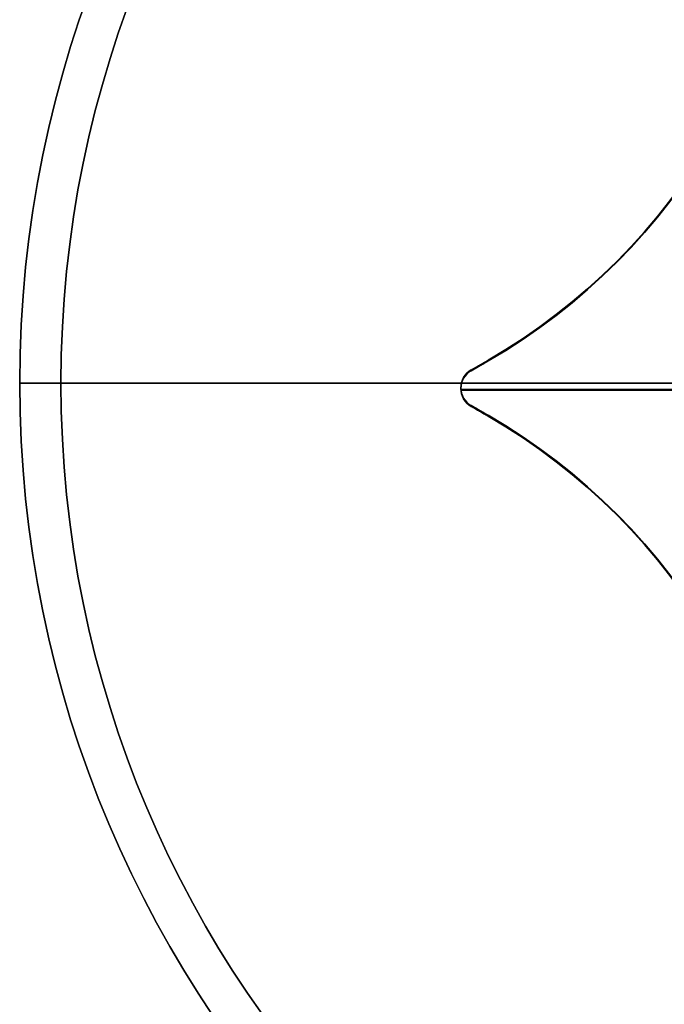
# Model space of a CAD drawing. Header units: millimetres. Extents: x -2093.9 to -2038.9, y -27.4 to 27.6.
# Tile 2 of 8: x -2093.9 to -2078.3, y -15 to 9. Entities that reach past the tile are written whole.
import ezdxf

# ---------------------------------------------------------------- set-up
doc = ezdxf.new("R2010")
doc.units = ezdxf.units.MM
doc.layers.add('Capa 01', color=7, linetype='Continuous')
doc.layers.add('LUZ', color=7, linetype='Continuous')

msp = doc.modelspace()

# ---------------------------------------------------------------- linework, layer by layer
at = {"layer": 'Capa 01'}
for p, q in [((-2093.917, 0.133, 1095), (-2092.917, 0.133, 1095)), ((-2072.417, 0.133, 910), (-2093.917, 0.133, 910)), ((-2092.917, 0.133, 911), (-2071.417, 0.133, 911))]:
    msp.add_line(p, q, dxfattribs=at)
at = {"layer": 'Capa 01', "extrusion": (0, 0, -1)}
for centre, radius, start, end in [((2066.417, 0.133, -1095), 27.5, 0, 180), ((2066.417, 0.133, -1002.5), 27.5, 0, 180), ((2066.417, 0.133, -1095), 26.5, 0, 180), ((2066.417, 0.133, -1003), 26.5, 0, 180), ((2066.417, 0.133, -1095), 27.5, 180, 0), ((2066.417, 0.133, -1002.5), 27.5, 180, 0), ((2066.417, 0.133, -1095), 26.5, 180, 0), ((2066.417, 0.133, -1003), 26.5, 180, 0)]:
    msp.add_arc(centre, radius, start, end, dxfattribs=at)
at = {"layer": 'Capa 01'}
for centre, radius, start, end in [((-2066.417, 0.133, 910), 27.5, 0, 180), ((-2066.417, 0.133, 911), 26.5, 0, 180), ((-2066.417, 0.133, 910), 27.5, 180, 0), ((-2066.417, 0.133, 911), 26.5, 180, 0)]:
    msp.add_arc(centre, radius, start, end, dxfattribs=at)
for points in [[(-2093.917, 0.133, 910), (-2093.917, 0.133, 1095)], [(-2092.917, 0.133, 1095), (-2092.917, 0.133, 911)]]:
    msp.add_open_spline(points, degree=1, dxfattribs=at)
at = {"layer": 'LUZ'}
for p, q in [((-2082.959, 0.452, -1374.871), (-2082.549, 0.689, -1374.871)), ((-2082.959, 0.433, -638.535), (-2082.549, 0.67, -638.535)), ((-2082.959, 0.433, 300), (-2082.549, 0.67, 300)), ((-2082.754, 0.57, -1074.871), (-2082.754, 0.57, -1674.871)), ((-2082.754, 0.551, -338.535), (-2082.754, 0.551, -938.535)), ((-2082.754, 0.551, 600), (-2082.754, 0.551)), ((-2083.209, 0.019, -1074.871), (-2083.209, 0.019, -1674.871)), ((-2083.209, 0, -338.535), (-2083.209, 0, -938.535)), ((-2083.209, 0, 600), (-2083.209, 0)), ((-2074.889, -0.02, -1674.871), (-2083.208, -0.02, -1674.871)), ((-2083.208, -0.02, -1074.871), (-2074.889, -0.02, -1074.871)), ((-2074.889, -0.039, -938.535), (-2083.208, -0.039, -938.535)), ((-2083.208, -0.039, -338.535), (-2074.889, -0.039, -338.535)), ((-2074.889, -0.039), (-2083.208, -0.039)), ((-2083.208, -0.039, 600), (-2074.889, -0.039, 600)), ((-2082.549, -0.651, -1374.871), (-2082.959, -0.414, -1374.871)), ((-2082.549, -0.67, -638.535), (-2082.959, -0.433, -638.535)), ((-2082.549, -0.67, 300), (-2082.959, -0.433, 300)), ((-2082.754, -0.532, -1074.871), (-2082.754, -0.532, -1674.871)), ((-2082.754, -0.551, -338.535), (-2082.754, -0.551, -938.535)), ((-2082.754, -0.551, 600), (-2082.754, -0.551))]:
    msp.add_line(p, q, dxfattribs=at)
for centre, radius, start, end in [((-2090.049, 13.679, -1674.871), 15, 300, 0), ((-2090.049, 13.679, -1374.871), 15, 300, 0), ((-2090.049, 13.66, -938.535), 15, 300, 0), ((-2090.049, 13.66, -638.535), 15, 300, 0), ((-2090.049, 13.66), 15, 300, 0), ((-2090.049, 13.66, 300), 15, 300, 0), ((-2082.709, 0.019, -1674.871), 0.5, 120, 240), ((-2082.709, 0, -938.535), 0.5, 120, 240), ((-2082.709, 0), 0.5, 120, 240), ((-2090.049, -13.641, -1674.871), 15, 360, 60), ((-2090.049, -13.641, -1374.871), 15, 0, 60), ((-2090.049, -13.66, -938.535), 15, 360, 60), ((-2090.049, -13.66, -638.535), 15, 0, 60), ((-2090.049, -13.66), 15, 360, 60), ((-2090.049, -13.66, 300), 15, 0, 60)]:
    msp.add_arc(centre, radius, start, end, dxfattribs=at)
at = {"layer": 'LUZ', "extrusion": (0, 0, -1)}
for centre, radius, start, end in [((2090.049, 13.679, 1074.871), 15, 180, 240), ((2090.049, 13.66, 338.535), 15, 180, 240), ((2090.049, 13.66, -600), 15, 180, 240), ((2082.709, 0.019, 1074.871), 0.5, 300, 60), ((2082.709, 0.019, 1374.871), 0.5, 300, 60), ((2082.709, 0, 338.535), 0.5, 300, 60), ((2082.709, 0, 638.535), 0.5, 300, 60), ((2082.709, 0, -600), 0.5, 300, 60), ((2082.709, 0, -300), 0.5, 300, 60), ((2090.049, -13.641, 1074.871), 15, 120, 180), ((2090.049, -13.66, 338.535), 15, 120, 180), ((2090.049, -13.66, -600), 15, 120, 180)]:
    msp.add_arc(centre, radius, start, end, dxfattribs=at)
at = {"layer": 'LUZ'}
for points in [[(-2082.959, 0.452, -1074.871), (-2082.549, 0.689, -1074.871)], [(-2082.959, 0.452, -1674.871), (-2082.549, 0.689, -1674.871)], [(-2082.959, 0.433, -338.535), (-2082.549, 0.67, -338.535)], [(-2082.959, 0.433, -938.535), (-2082.549, 0.67, -938.535)], [(-2082.959, 0.433, 600), (-2082.549, 0.67, 600)], [(-2082.959, 0.433), (-2082.549, 0.67)], [(-2082.549, 0.689, -1074.871), (-2082.549, 0.689, -1674.871)], [(-2082.549, 0.67, -338.535), (-2082.549, 0.67, -938.535)], [(-2082.549, 0.67, 600), (-2082.549, 0.67)], [(-2082.959, 0.452, -1074.871), (-2082.959, 0.452, -1674.871)], [(-2082.959, 0.433, -338.535), (-2082.959, 0.433, -938.535)], [(-2082.959, 0.433, 600), (-2082.959, 0.433)], [(-2082.959, -0.414, -1674.871), (-2082.959, -0.414, -1074.871)], [(-2082.549, -0.651, -1674.871), (-2082.959, -0.414, -1674.871)], [(-2082.959, -0.414, -1074.871), (-2082.549, -0.651, -1074.871)], [(-2082.959, -0.433, -938.535), (-2082.959, -0.433, -338.535)], [(-2082.549, -0.67, -938.535), (-2082.959, -0.433, -938.535)], [(-2082.959, -0.433, -338.535), (-2082.549, -0.67, -338.535)], [(-2082.959, -0.433), (-2082.959, -0.433, 600)], [(-2082.549, -0.67), (-2082.959, -0.433)], [(-2082.959, -0.433, 600), (-2082.549, -0.67, 600)], [(-2082.549, -0.651, -1674.871), (-2082.549, -0.651, -1074.871)], [(-2082.549, -0.67, -938.535), (-2082.549, -0.67, -338.535)], [(-2082.549, -0.67), (-2082.549, -0.67, 600)]]:
    msp.add_open_spline(points, degree=1, dxfattribs=at)

doc.saveas('drawing.dxf')
